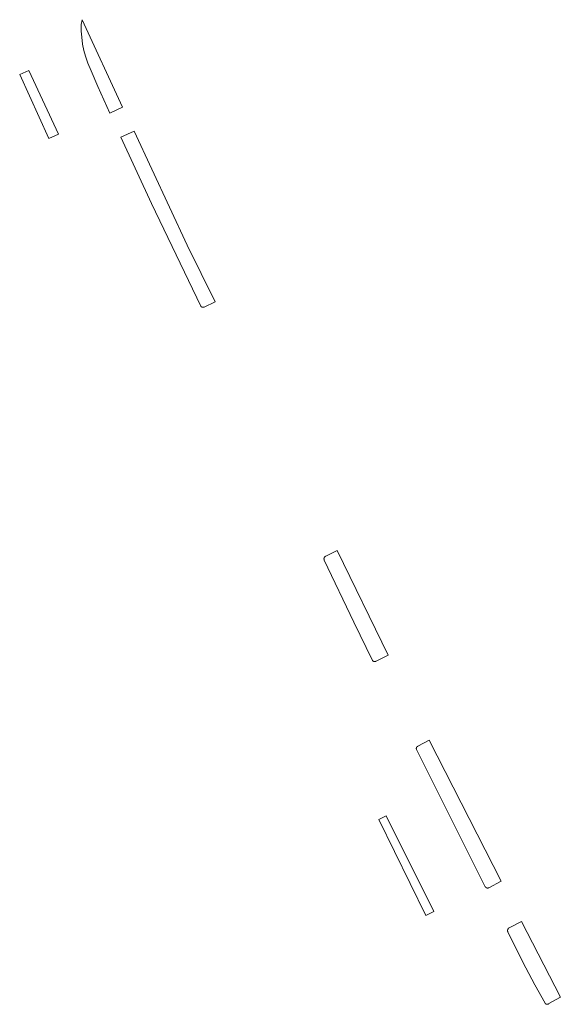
# Model space of a CAD drawing. Extents: x 212171 to 228808, y 571701 to 593093.
# Tile 86 of 97: x 224176 to 224240, y 588224 to 588340. Entities that reach past the tile are written whole.
import ezdxf

# ---------------------------------------------------------------- set-up
doc = ezdxf.new("R2010")
doc.units = 0
doc.layers.add('016 Alles planjaar 2023', color=72, linetype='Continuous', lineweight=20, true_color=0x1e90ff)

msp = doc.modelspace()

# ---------------------------------------------------------------- hatches: boundary and pattern name
at = {"layer": '016 Alles planjaar 2023', "true_color": 0x1e90ff}
h = msp.add_hatch(dxfattribs=at)
h.set_pattern_fill('DQ_CLEAR', color=72, style=0)
h.set_pattern_definition([])
h.paths.add_polyline_path([(224183.02, 588340.25), (224182.92, 588339.67), (224182.91, 588338.9), (224182.97, 588338.17), (224183.08, 588337.37), (224183.23, 588336.59), (224183.42, 588335.92), (224183.71, 588335.12), (224184.08, 588334.18), (224184.87, 588332.34), (224186.29, 588329.19), (224187.79, 588329.91), (224183.02, 588340.25)])
h = msp.add_hatch(dxfattribs=at)
h.set_pattern_fill('DQ_CLEAR', color=72, style=0)
h.set_pattern_definition([])
h.paths.add_polyline_path([(224180.21, 588326.7), (224176.71, 588334.23), (224175.64, 588333.77), (224179.1, 588326.18), (224180.21, 588326.7)])
h = msp.add_hatch(dxfattribs=at)
h.set_pattern_fill('DQ_CLEAR', color=72, style=0)
h.set_pattern_definition([])
h.paths.add_polyline_path([(224187.61, 588326.34), (224191.23, 588318.51), (224197.04, 588306.36), (224197.05, 588306.35), (224197.05, 588306.35), (224197.05, 588306.34), (224197.06, 588306.34), (224197.06, 588306.33), (224197.07, 588306.33), (224197.07, 588306.32), (224197.07, 588306.32), (224197.08, 588306.32), (224197.08, 588306.31), (224197.09, 588306.31), (224197.09, 588306.3), (224197.1, 588306.3), (224197.1, 588306.3), (224197.11, 588306.29), (224197.11, 588306.29), (224197.12, 588306.29), (224197.12, 588306.28), (224197.13, 588306.28), (224197.13, 588306.28), (224197.14, 588306.27), (224197.14, 588306.27), (224197.15, 588306.27), (224197.15, 588306.26), (224197.16, 588306.26), (224197.16, 588306.26), (224197.17, 588306.25), (224197.17, 588306.25), (224197.18, 588306.25), (224197.18, 588306.25), (224197.19, 588306.24), (224197.19, 588306.24), (224197.2, 588306.24), (224197.21, 588306.24), (224197.21, 588306.24), (224197.22, 588306.23), (224197.22, 588306.23), (224197.23, 588306.23), (224197.23, 588306.23), (224197.24, 588306.23), (224197.25, 588306.23), (224197.25, 588306.23), (224197.26, 588306.22), (224197.26, 588306.22), (224197.27, 588306.22), (224197.28, 588306.22), (224197.28, 588306.22), (224197.29, 588306.22), (224197.29, 588306.22), (224197.3, 588306.22), (224197.3, 588306.22), (224197.31, 588306.22), (224197.32, 588306.22), (224197.32, 588306.22), (224197.33, 588306.22), (224197.33, 588306.22), (224197.34, 588306.22), (224197.35, 588306.22), (224197.35, 588306.22), (224197.36, 588306.22), (224197.36, 588306.22), (224197.37, 588306.22), (224197.38, 588306.22), (224197.38, 588306.22), (224197.39, 588306.22), (224197.39, 588306.22), (224197.4, 588306.23), (224197.41, 588306.23), (224197.41, 588306.23), (224197.42, 588306.23), (224197.42, 588306.23), (224197.43, 588306.23), (224197.43, 588306.23), (224197.44, 588306.24), (224197.45, 588306.24), (224197.45, 588306.24), (224197.46, 588306.24), (224197.46, 588306.24), (224197.47, 588306.25), (224197.47, 588306.25), (224198.74, 588306.86), (224195.46, 588313.58), (224189.17, 588327.05), (224187.61, 588326.34)])
h = msp.add_hatch(dxfattribs=at)
h.set_pattern_fill('DQ_CLEAR', color=72, style=0)
h.set_pattern_definition([])
h.paths.add_polyline_path([(224211.66, 588276.3), (224215.17, 588268.95), (224217.34, 588264.44), (224217.35, 588264.44), (224217.35, 588264.43), (224217.35, 588264.43), (224217.36, 588264.42), (224217.36, 588264.42), (224217.36, 588264.42), (224217.37, 588264.41), (224217.37, 588264.41), (224217.37, 588264.4), (224217.38, 588264.4), (224217.38, 588264.4), (224217.38, 588264.39), (224217.39, 588264.39), (224217.39, 588264.38), (224217.39, 588264.38), (224217.4, 588264.38), (224217.4, 588264.37), (224217.41, 588264.37), (224217.41, 588264.37), (224217.42, 588264.36), (224217.42, 588264.36), (224217.42, 588264.36), (224217.43, 588264.35), (224217.43, 588264.35), (224217.44, 588264.35), (224217.44, 588264.34), (224217.45, 588264.34), (224217.45, 588264.34), (224217.45, 588264.34), (224217.46, 588264.33), (224217.46, 588264.33), (224217.47, 588264.33), (224217.47, 588264.33), (224217.48, 588264.32), (224217.48, 588264.32), (224217.49, 588264.32), (224217.49, 588264.32), (224217.5, 588264.32), (224217.5, 588264.31), (224217.51, 588264.31), (224217.51, 588264.31), (224217.52, 588264.31), (224217.52, 588264.31), (224217.53, 588264.31), (224217.53, 588264.3), (224217.54, 588264.3), (224217.54, 588264.3), (224217.55, 588264.3), (224217.55, 588264.3), (224217.56, 588264.3), (224217.57, 588264.3), (224217.57, 588264.3), (224217.58, 588264.3), (224217.58, 588264.3), (224217.59, 588264.29), (224217.59, 588264.29), (224217.6, 588264.29), (224217.6, 588264.29), (224217.61, 588264.29), (224217.61, 588264.29), (224217.62, 588264.29), (224217.62, 588264.29), (224217.63, 588264.29), (224217.63, 588264.29), (224217.64, 588264.29), (224217.64, 588264.29), (224217.65, 588264.3), (224217.66, 588264.3), (224217.66, 588264.3), (224217.67, 588264.3), (224217.67, 588264.3), (224217.68, 588264.3), (224217.68, 588264.3), (224217.69, 588264.3), (224217.69, 588264.3), (224217.7, 588264.3), (224217.7, 588264.31), (224217.71, 588264.31), (224217.71, 588264.31), (224217.72, 588264.31), (224217.72, 588264.31), (224217.73, 588264.31), (224217.73, 588264.32), (224217.74, 588264.32), (224217.74, 588264.32), (224217.75, 588264.32), (224217.75, 588264.32), (224217.76, 588264.33), (224217.76, 588264.33), (224217.77, 588264.33), (224217.77, 588264.33), (224217.78, 588264.34), (224217.78, 588264.34), (224217.79, 588264.34), (224217.79, 588264.34), (224217.79, 588264.35), (224217.8, 588264.35), (224217.8, 588264.35), (224219.23, 588265.07), (224213.18, 588277.43), (224211.82, 588276.77), (224211.82, 588276.76), (224211.81, 588276.76), (224211.81, 588276.76), (224211.8, 588276.76), (224211.8, 588276.75), (224211.79, 588276.75), (224211.79, 588276.75), (224211.78, 588276.74), (224211.78, 588276.74), (224211.77, 588276.74), (224211.77, 588276.73), (224211.76, 588276.73), (224211.76, 588276.73), (224211.75, 588276.72), (224211.75, 588276.72), (224211.74, 588276.71), (224211.74, 588276.71), (224211.74, 588276.71), (224211.73, 588276.7), (224211.73, 588276.7), (224211.72, 588276.69), (224211.72, 588276.69), (224211.71, 588276.69), (224211.71, 588276.68), (224211.71, 588276.68), (224211.7, 588276.67), (224211.7, 588276.67), (224211.7, 588276.66), (224211.69, 588276.66), (224211.69, 588276.65), (224211.69, 588276.65), (224211.68, 588276.64), (224211.68, 588276.64), (224211.68, 588276.63), (224211.67, 588276.63), (224211.67, 588276.62), (224211.67, 588276.62), (224211.66, 588276.61), (224211.66, 588276.61), (224211.66, 588276.6), (224211.66, 588276.6), (224211.65, 588276.59), (224211.65, 588276.59), (224211.65, 588276.58), (224211.65, 588276.58), (224211.65, 588276.57), (224211.64, 588276.57), (224211.64, 588276.56), (224211.64, 588276.55), (224211.64, 588276.55), (224211.64, 588276.54), (224211.63, 588276.54), (224211.63, 588276.53), (224211.63, 588276.53), (224211.63, 588276.52), (224211.63, 588276.51), (224211.63, 588276.51), (224211.63, 588276.5), (224211.63, 588276.5), (224211.63, 588276.49), (224211.63, 588276.49), (224211.62, 588276.48), (224211.62, 588276.47), (224211.62, 588276.47), (224211.62, 588276.46), (224211.62, 588276.46), (224211.62, 588276.45), (224211.62, 588276.44), (224211.62, 588276.44), (224211.62, 588276.43), (224211.62, 588276.43), (224211.62, 588276.42), (224211.63, 588276.42), (224211.63, 588276.41), (224211.63, 588276.4), (224211.63, 588276.4), (224211.63, 588276.39), (224211.63, 588276.39), (224211.63, 588276.38), (224211.63, 588276.37), (224211.63, 588276.37), (224211.63, 588276.36), (224211.64, 588276.36), (224211.64, 588276.35), (224211.64, 588276.35), (224211.64, 588276.34), (224211.64, 588276.33), (224211.64, 588276.33), (224211.65, 588276.32), (224211.65, 588276.32), (224211.65, 588276.31), (224211.65, 588276.31), (224211.66, 588276.3), (224211.66, 588276.3)])
h = msp.add_hatch(dxfattribs=at)
h.set_pattern_fill('DQ_CLEAR', color=72, style=0)
h.set_pattern_definition([])
h.paths.add_polyline_path([(224224.07, 588255), (224222.72, 588254.28), (224222.71, 588254.28), (224222.71, 588254.28), (224222.7, 588254.28), (224222.7, 588254.27), (224222.7, 588254.27), (224222.69, 588254.27), (224222.69, 588254.27), (224222.68, 588254.27), (224222.68, 588254.26), (224222.68, 588254.26), (224222.67, 588254.26), (224222.67, 588254.26), (224222.66, 588254.25), (224222.66, 588254.25), (224222.66, 588254.25), (224222.65, 588254.24), (224222.65, 588254.24), (224222.64, 588254.24), (224222.64, 588254.23), (224222.64, 588254.23), (224222.63, 588254.23), (224222.63, 588254.23), (224222.63, 588254.22), (224222.62, 588254.22), (224222.62, 588254.22), (224222.62, 588254.21), (224222.61, 588254.21), (224222.61, 588254.2), (224222.61, 588254.2), (224222.6, 588254.2), (224222.6, 588254.19), (224222.6, 588254.19), (224222.6, 588254.19), (224222.59, 588254.18), (224222.59, 588254.18), (224222.59, 588254.17), (224222.59, 588254.17), (224222.58, 588254.17), (224222.58, 588254.16), (224222.58, 588254.16), (224222.58, 588254.15), (224222.57, 588254.15), (224222.57, 588254.15), (224222.57, 588254.14), (224222.57, 588254.14), (224222.57, 588254.13), (224222.56, 588254.13), (224222.56, 588254.12), (224222.56, 588254.12), (224222.56, 588254.12), (224222.56, 588254.11), (224222.56, 588254.11), (224222.55, 588254.1), (224222.55, 588254.1), (224222.55, 588254.09), (224222.55, 588254.09), (224222.55, 588254.08), (224222.55, 588254.08), (224222.55, 588254.07), (224222.55, 588254.07), (224222.55, 588254.06), (224222.55, 588254.06), (224222.54, 588254.06), (224222.54, 588254.05), (224222.54, 588254.05), (224222.54, 588254.04), (224222.54, 588254.04), (224222.54, 588254.03), (224222.54, 588254.03), (224222.54, 588254.02), (224222.54, 588254.02), (224222.54, 588254.01), (224222.54, 588254.01), (224222.54, 588254), (224222.54, 588254), (224222.54, 588253.99), (224222.54, 588253.99), (224222.54, 588253.98), (224222.55, 588253.98), (224222.55, 588253.98), (224222.55, 588253.97), (224222.55, 588253.97), (224222.55, 588253.96), (224222.55, 588253.96), (224222.55, 588253.95), (224222.55, 588253.95), (224222.55, 588253.94), (224222.55, 588253.94), (224222.56, 588253.93), (224222.56, 588253.93), (224222.56, 588253.93), (224222.56, 588253.92), (224222.56, 588253.92), (224222.56, 588253.91), (224222.57, 588253.91), (224222.57, 588253.9), (224222.57, 588253.9), (224222.57, 588253.89), (224222.57, 588253.89), (224222.58, 588253.89), (224222.58, 588253.88), (224230.7, 588237.66), (224230.71, 588237.65), (224230.71, 588237.65), (224230.71, 588237.65), (224230.71, 588237.64), (224230.72, 588237.64), (224230.72, 588237.63), (224230.72, 588237.63), (224230.72, 588237.62), (224230.73, 588237.62), (224230.73, 588237.62), (224230.73, 588237.61), (224230.74, 588237.61), (224230.74, 588237.61), (224230.74, 588237.6), (224230.75, 588237.6), (224230.75, 588237.59), (224230.75, 588237.59), (224230.75, 588237.59), (224230.76, 588237.58), (224230.76, 588237.58), (224230.77, 588237.58), (224230.77, 588237.57), (224230.77, 588237.57), (224230.78, 588237.57), (224230.78, 588237.56), (224230.78, 588237.56), (224230.79, 588237.56), (224230.79, 588237.55), (224230.79, 588237.55), (224230.8, 588237.55), (224230.8, 588237.55), (224230.81, 588237.54), (224230.81, 588237.54), (224230.82, 588237.54), (224230.82, 588237.54), (224230.82, 588237.53), (224230.83, 588237.53), (224230.83, 588237.53), (224230.84, 588237.53), (224230.84, 588237.52), (224230.85, 588237.52), (224230.85, 588237.52), (224230.85, 588237.52), (224230.86, 588237.52), (224230.86, 588237.52), (224230.87, 588237.51), (224230.87, 588237.51), (224230.88, 588237.51), (224230.88, 588237.51), (224230.89, 588237.51), (224230.89, 588237.51), (224230.9, 588237.51), (224230.9, 588237.5), (224230.9, 588237.5), (224230.91, 588237.5), (224230.91, 588237.5), (224230.92, 588237.5), (224230.92, 588237.5), (224230.93, 588237.5), (224230.93, 588237.5), (224230.94, 588237.5), (224230.94, 588237.5), (224230.95, 588237.5), (224230.95, 588237.5), (224230.96, 588237.5), (224230.96, 588237.5), (224230.97, 588237.5), (224230.97, 588237.5), (224230.98, 588237.5), (224230.98, 588237.5), (224230.99, 588237.5), (224230.99, 588237.5), (224231, 588237.5), (224231, 588237.5), (224231.01, 588237.5), (224231.01, 588237.5), (224231.02, 588237.5), (224231.02, 588237.5), (224231.02, 588237.5), (224231.03, 588237.5), (224231.03, 588237.5), (224231.04, 588237.51), (224231.04, 588237.51), (224231.05, 588237.51), (224231.05, 588237.51), (224231.06, 588237.51), (224231.06, 588237.51), (224231.07, 588237.51), (224231.07, 588237.52), (224231.08, 588237.52), (224231.08, 588237.52), (224231.08, 588237.52), (224231.09, 588237.52), (224231.09, 588237.53), (224231.1, 588237.53), (224231.1, 588237.53), (224231.11, 588237.53), (224231.11, 588237.54), (224231.11, 588237.54), (224231.12, 588237.54), (224231.12, 588237.54), (224232.57, 588238.31), (224224.07, 588255)])
h = msp.add_hatch(dxfattribs=at)
h.set_pattern_fill('DQ_CLEAR', color=72, style=0)
h.set_pattern_definition([])
h.paths.add_polyline_path([(224224.63, 588234.74), (224218.99, 588246.04), (224218.1, 588245.6), (224223.68, 588234.27), (224224.63, 588234.74)])
h = msp.add_hatch(dxfattribs=at)
h.set_pattern_fill('DQ_CLEAR', color=72, style=0)
h.set_pattern_definition([])
h.paths.add_polyline_path([(224233.5, 588232.79), (224233.49, 588232.78), (224233.49, 588232.78), (224233.48, 588232.78), (224233.48, 588232.77), (224233.47, 588232.77), (224233.47, 588232.76), (224233.46, 588232.76), (224233.46, 588232.75), (224233.45, 588232.75), (224233.45, 588232.74), (224233.44, 588232.74), (224233.44, 588232.73), (224233.43, 588232.73), (224233.43, 588232.72), (224233.43, 588232.72), (224233.42, 588232.71), (224233.42, 588232.71), (224233.41, 588232.7), (224233.41, 588232.7), (224233.41, 588232.69), (224233.4, 588232.69), (224233.4, 588232.68), (224233.4, 588232.68), (224233.39, 588232.67), (224233.39, 588232.66), (224233.39, 588232.66), (224233.38, 588232.65), (224233.38, 588232.65), (224233.38, 588232.64), (224233.37, 588232.63), (224233.37, 588232.63), (224233.37, 588232.62), (224233.37, 588232.62), (224233.36, 588232.61), (224233.36, 588232.6), (224233.36, 588232.6), (224233.36, 588232.59), (224233.35, 588232.59), (224233.35, 588232.58), (224233.35, 588232.57), (224233.35, 588232.57), (224233.35, 588232.56), (224233.35, 588232.55), (224233.34, 588232.55), (224233.34, 588232.54), (224233.34, 588232.53), (224233.34, 588232.53), (224233.34, 588232.52), (224233.34, 588232.51), (224233.34, 588232.51), (224233.34, 588232.5), (224233.34, 588232.49), (224233.34, 588232.49), (224233.34, 588232.48), (224233.34, 588232.47), (224233.34, 588232.47), (224233.34, 588232.46), (224233.34, 588232.45), (224233.34, 588232.45), (224233.34, 588232.44), (224233.34, 588232.43), (224233.34, 588232.43), (224233.34, 588232.42), (224233.34, 588232.41), (224233.34, 588232.41), (224233.34, 588232.4), (224233.34, 588232.39), (224233.34, 588232.39), (224233.35, 588232.38), (224233.35, 588232.38), (224233.35, 588232.37), (224233.35, 588232.36), (224233.35, 588232.36), (224233.35, 588232.35), (224233.36, 588232.34), (224233.36, 588232.34), (224233.36, 588232.33), (224233.36, 588232.32), (224233.36, 588232.32), (224233.37, 588232.31), (224233.37, 588232.31), (224235.12, 588228.72), (224236.56, 588226.06), (224237.77, 588223.89), (224237.77, 588223.89), (224237.77, 588223.88), (224237.78, 588223.88), (224237.78, 588223.88), (224237.78, 588223.87), (224237.78, 588223.87), (224237.79, 588223.86), (224237.79, 588223.86), (224237.79, 588223.86), (224237.79, 588223.85), (224237.8, 588223.85), (224237.8, 588223.85), (224237.8, 588223.84), (224237.81, 588223.84), (224237.81, 588223.84), (224237.81, 588223.83), (224237.82, 588223.83), (224237.82, 588223.83), (224237.82, 588223.82), (224237.83, 588223.82), (224237.83, 588223.82), (224237.84, 588223.81), (224237.84, 588223.81), (224237.84, 588223.81), (224237.85, 588223.8), (224237.85, 588223.8), (224237.85, 588223.8), (224237.86, 588223.8), (224237.86, 588223.79), (224237.87, 588223.79), (224237.87, 588223.79), (224237.87, 588223.78), (224237.88, 588223.78), (224237.88, 588223.78), (224237.89, 588223.78), (224237.89, 588223.78), (224237.9, 588223.77), (224237.9, 588223.77), (224237.9, 588223.77), (224237.91, 588223.77), (224237.91, 588223.77), (224237.92, 588223.76), (224237.92, 588223.76), (224237.93, 588223.76), (224237.93, 588223.76), (224237.94, 588223.76), (224237.94, 588223.76), (224237.95, 588223.76), (224237.95, 588223.75), (224237.95, 588223.75), (224237.96, 588223.75), (224237.96, 588223.75), (224237.97, 588223.75), (224237.97, 588223.75), (224237.98, 588223.75), (224237.98, 588223.75), (224237.99, 588223.75), (224237.99, 588223.75), (224238, 588223.75), (224238, 588223.75), (224238.01, 588223.75), (224238.01, 588223.75), (224238.02, 588223.75), (224238.02, 588223.75), (224238.03, 588223.75), (224238.03, 588223.75), (224238.04, 588223.75), (224238.04, 588223.75), (224238.05, 588223.75), (224238.05, 588223.75), (224238.06, 588223.75), (224238.06, 588223.75), (224238.06, 588223.75), (224238.07, 588223.75), (224238.07, 588223.75), (224238.08, 588223.75), (224238.08, 588223.75), (224238.09, 588223.75), (224238.09, 588223.76), (224238.1, 588223.76), (224238.1, 588223.76), (224238.11, 588223.76), (224238.11, 588223.76), (224238.12, 588223.76), (224238.12, 588223.76), (224238.12, 588223.77), (224238.13, 588223.77), (224238.13, 588223.77), (224238.14, 588223.77), (224238.14, 588223.77), (224238.15, 588223.78), (224238.15, 588223.78), (224238.16, 588223.78), (224238.16, 588223.78), (224238.16, 588223.78), (224238.17, 588223.79), (224238.17, 588223.79), (224238.18, 588223.79), (224238.18, 588223.79), (224238.18, 588223.8), (224238.19, 588223.8), (224238.19, 588223.8), (224238.2, 588223.81), (224238.2, 588223.81), (224238.2, 588223.81), (224238.21, 588223.82), (224238.21, 588223.82), (224238.21, 588223.82), (224238.22, 588223.82), (224238.22, 588223.83), (224239.57, 588224.6), (224234.98, 588233.56), (224233.5, 588232.79)])

# ---------------------------------------------------------------- linework, layer by layer
at = {"layer": '016 Alles planjaar 2023', "color": 14, "true_color": 0x004000}
for points in [[(224183.02, 588340.25), (224182.92, 588339.67), (224182.91, 588338.9), (224182.97, 588338.17), (224183.08, 588337.37), (224183.23, 588336.59), (224183.42, 588335.92), (224183.71, 588335.12), (224184.08, 588334.18), (224184.87, 588332.34), (224186.29, 588329.19), (224187.79, 588329.91), (224183.02, 588340.25)], [(224180.21, 588326.7), (224176.71, 588334.23), (224175.64, 588333.77), (224179.1, 588326.18), (224180.21, 588326.7)], [(224187.61, 588326.34), (224191.23, 588318.51), (224197.04, 588306.36), (224197.05, 588306.35), (224197.05, 588306.35), (224197.05, 588306.34), (224197.06, 588306.34), (224197.06, 588306.33), (224197.07, 588306.33), (224197.07, 588306.32), (224197.07, 588306.32), (224197.08, 588306.32), (224197.08, 588306.31), (224197.09, 588306.31), (224197.09, 588306.3), (224197.1, 588306.3), (224197.1, 588306.3), (224197.11, 588306.29), (224197.11, 588306.29), (224197.12, 588306.29), (224197.12, 588306.28), (224197.13, 588306.28), (224197.13, 588306.28), (224197.14, 588306.27), (224197.14, 588306.27), (224197.15, 588306.27), (224197.15, 588306.26), (224197.16, 588306.26), (224197.16, 588306.26), (224197.17, 588306.25), (224197.17, 588306.25), (224197.18, 588306.25), (224197.18, 588306.25), (224197.19, 588306.24), (224197.19, 588306.24), (224197.2, 588306.24), (224197.21, 588306.24), (224197.21, 588306.24), (224197.22, 588306.23), (224197.22, 588306.23), (224197.23, 588306.23), (224197.23, 588306.23), (224197.24, 588306.23), (224197.25, 588306.23), (224197.25, 588306.23), (224197.26, 588306.22), (224197.26, 588306.22), (224197.27, 588306.22), (224197.28, 588306.22), (224197.28, 588306.22), (224197.29, 588306.22), (224197.29, 588306.22), (224197.3, 588306.22), (224197.3, 588306.22), (224197.31, 588306.22), (224197.32, 588306.22), (224197.32, 588306.22), (224197.33, 588306.22), (224197.33, 588306.22), (224197.34, 588306.22), (224197.35, 588306.22), (224197.35, 588306.22), (224197.36, 588306.22), (224197.36, 588306.22), (224197.37, 588306.22), (224197.38, 588306.22), (224197.38, 588306.22), (224197.39, 588306.22), (224197.39, 588306.22), (224197.4, 588306.23), (224197.41, 588306.23), (224197.41, 588306.23), (224197.42, 588306.23), (224197.42, 588306.23), (224197.43, 588306.23), (224197.43, 588306.23), (224197.44, 588306.24), (224197.45, 588306.24), (224197.45, 588306.24), (224197.46, 588306.24), (224197.46, 588306.24), (224197.47, 588306.25), (224197.47, 588306.25), (224198.74, 588306.86), (224195.46, 588313.58), (224189.17, 588327.05), (224187.61, 588326.34)], [(224211.66, 588276.3), (224215.17, 588268.95), (224217.34, 588264.44), (224217.35, 588264.44), (224217.35, 588264.43), (224217.35, 588264.43), (224217.36, 588264.42), (224217.36, 588264.42), (224217.36, 588264.42), (224217.37, 588264.41), (224217.37, 588264.41), (224217.37, 588264.4), (224217.38, 588264.4), (224217.38, 588264.4), (224217.38, 588264.39), (224217.39, 588264.39), (224217.39, 588264.38), (224217.39, 588264.38), (224217.4, 588264.38), (224217.4, 588264.37), (224217.41, 588264.37), (224217.41, 588264.37), (224217.42, 588264.36), (224217.42, 588264.36), (224217.42, 588264.36), (224217.43, 588264.35), (224217.43, 588264.35), (224217.44, 588264.35), (224217.44, 588264.34), (224217.45, 588264.34), (224217.45, 588264.34), (224217.45, 588264.34), (224217.46, 588264.33), (224217.46, 588264.33), (224217.47, 588264.33), (224217.47, 588264.33), (224217.48, 588264.32), (224217.48, 588264.32), (224217.49, 588264.32), (224217.49, 588264.32), (224217.5, 588264.32), (224217.5, 588264.31), (224217.51, 588264.31), (224217.51, 588264.31), (224217.52, 588264.31), (224217.52, 588264.31), (224217.53, 588264.31), (224217.53, 588264.3), (224217.54, 588264.3), (224217.54, 588264.3), (224217.55, 588264.3), (224217.55, 588264.3), (224217.56, 588264.3), (224217.57, 588264.3), (224217.57, 588264.3), (224217.58, 588264.3), (224217.58, 588264.3), (224217.59, 588264.29), (224217.59, 588264.29), (224217.6, 588264.29), (224217.6, 588264.29), (224217.61, 588264.29), (224217.61, 588264.29), (224217.62, 588264.29), (224217.62, 588264.29), (224217.63, 588264.29), (224217.63, 588264.29), (224217.64, 588264.29), (224217.64, 588264.29), (224217.65, 588264.3), (224217.66, 588264.3), (224217.66, 588264.3), (224217.67, 588264.3), (224217.67, 588264.3), (224217.68, 588264.3), (224217.68, 588264.3), (224217.69, 588264.3), (224217.69, 588264.3), (224217.7, 588264.3), (224217.7, 588264.31), (224217.71, 588264.31), (224217.71, 588264.31), (224217.72, 588264.31), (224217.72, 588264.31), (224217.73, 588264.31), (224217.73, 588264.32), (224217.74, 588264.32), (224217.74, 588264.32), (224217.75, 588264.32), (224217.75, 588264.32), (224217.76, 588264.33), (224217.76, 588264.33), (224217.77, 588264.33), (224217.77, 588264.33), (224217.78, 588264.34), (224217.78, 588264.34), (224217.79, 588264.34), (224217.79, 588264.34), (224217.79, 588264.35), (224217.8, 588264.35), (224217.8, 588264.35), (224219.23, 588265.07), (224213.18, 588277.43), (224211.82, 588276.77), (224211.82, 588276.76), (224211.81, 588276.76), (224211.81, 588276.76), (224211.8, 588276.76), (224211.8, 588276.75), (224211.79, 588276.75), (224211.79, 588276.75), (224211.78, 588276.74), (224211.78, 588276.74), (224211.77, 588276.74), (224211.77, 588276.73), (224211.76, 588276.73), (224211.76, 588276.73), (224211.75, 588276.72), (224211.75, 588276.72), (224211.74, 588276.71), (224211.74, 588276.71), (224211.74, 588276.71), (224211.73, 588276.7), (224211.73, 588276.7), (224211.72, 588276.69), (224211.72, 588276.69), (224211.71, 588276.69), (224211.71, 588276.68), (224211.71, 588276.68), (224211.7, 588276.67), (224211.7, 588276.67), (224211.7, 588276.66), (224211.69, 588276.66), (224211.69, 588276.65), (224211.69, 588276.65), (224211.68, 588276.64), (224211.68, 588276.64), (224211.68, 588276.63), (224211.67, 588276.63), (224211.67, 588276.62), (224211.67, 588276.62), (224211.66, 588276.61), (224211.66, 588276.61), (224211.66, 588276.6), (224211.66, 588276.6), (224211.65, 588276.59), (224211.65, 588276.59), (224211.65, 588276.58), (224211.65, 588276.58), (224211.65, 588276.57), (224211.64, 588276.57), (224211.64, 588276.56), (224211.64, 588276.55), (224211.64, 588276.55), (224211.64, 588276.54), (224211.63, 588276.54), (224211.63, 588276.53), (224211.63, 588276.53), (224211.63, 588276.52), (224211.63, 588276.51), (224211.63, 588276.51), (224211.63, 588276.5), (224211.63, 588276.5), (224211.63, 588276.49), (224211.63, 588276.49), (224211.62, 588276.48), (224211.62, 588276.47), (224211.62, 588276.47), (224211.62, 588276.46), (224211.62, 588276.46), (224211.62, 588276.45), (224211.62, 588276.44), (224211.62, 588276.44), (224211.62, 588276.43), (224211.62, 588276.43), (224211.62, 588276.42), (224211.63, 588276.42), (224211.63, 588276.41), (224211.63, 588276.4), (224211.63, 588276.4), (224211.63, 588276.39), (224211.63, 588276.39), (224211.63, 588276.38), (224211.63, 588276.37), (224211.63, 588276.37), (224211.63, 588276.36), (224211.64, 588276.36), (224211.64, 588276.35), (224211.64, 588276.35), (224211.64, 588276.34), (224211.64, 588276.33), (224211.64, 588276.33), (224211.65, 588276.32), (224211.65, 588276.32), (224211.65, 588276.31), (224211.65, 588276.31), (224211.66, 588276.3), (224211.66, 588276.3)], [(224224.07, 588255), (224222.72, 588254.28), (224222.71, 588254.28), (224222.71, 588254.28), (224222.7, 588254.28), (224222.7, 588254.27), (224222.7, 588254.27), (224222.69, 588254.27), (224222.69, 588254.27), (224222.68, 588254.27), (224222.68, 588254.26), (224222.68, 588254.26), (224222.67, 588254.26), (224222.67, 588254.26), (224222.66, 588254.25), (224222.66, 588254.25), (224222.66, 588254.25), (224222.65, 588254.24), (224222.65, 588254.24), (224222.64, 588254.24), (224222.64, 588254.23), (224222.64, 588254.23), (224222.63, 588254.23), (224222.63, 588254.23), (224222.63, 588254.22), (224222.62, 588254.22), (224222.62, 588254.22), (224222.62, 588254.21), (224222.61, 588254.21), (224222.61, 588254.2), (224222.61, 588254.2), (224222.6, 588254.2), (224222.6, 588254.19), (224222.6, 588254.19), (224222.6, 588254.19), (224222.59, 588254.18), (224222.59, 588254.18), (224222.59, 588254.17), (224222.59, 588254.17), (224222.58, 588254.17), (224222.58, 588254.16), (224222.58, 588254.16), (224222.58, 588254.15), (224222.57, 588254.15), (224222.57, 588254.15), (224222.57, 588254.14), (224222.57, 588254.14), (224222.57, 588254.13), (224222.56, 588254.13), (224222.56, 588254.12), (224222.56, 588254.12), (224222.56, 588254.12), (224222.56, 588254.11), (224222.56, 588254.11), (224222.55, 588254.1), (224222.55, 588254.1), (224222.55, 588254.09), (224222.55, 588254.09), (224222.55, 588254.08), (224222.55, 588254.08), (224222.55, 588254.07), (224222.55, 588254.07), (224222.55, 588254.06), (224222.55, 588254.06), (224222.54, 588254.06), (224222.54, 588254.05), (224222.54, 588254.05), (224222.54, 588254.04), (224222.54, 588254.04), (224222.54, 588254.03), (224222.54, 588254.03), (224222.54, 588254.02), (224222.54, 588254.02), (224222.54, 588254.01), (224222.54, 588254.01), (224222.54, 588254), (224222.54, 588254), (224222.54, 588253.99), (224222.54, 588253.99), (224222.54, 588253.98), (224222.55, 588253.98), (224222.55, 588253.98), (224222.55, 588253.97), (224222.55, 588253.97), (224222.55, 588253.96), (224222.55, 588253.96), (224222.55, 588253.95), (224222.55, 588253.95), (224222.55, 588253.94), (224222.55, 588253.94), (224222.56, 588253.93), (224222.56, 588253.93), (224222.56, 588253.93), (224222.56, 588253.92), (224222.56, 588253.92), (224222.56, 588253.91), (224222.57, 588253.91), (224222.57, 588253.9), (224222.57, 588253.9), (224222.57, 588253.89), (224222.57, 588253.89), (224222.58, 588253.89), (224222.58, 588253.88), (224230.7, 588237.66), (224230.71, 588237.65), (224230.71, 588237.65), (224230.71, 588237.65), (224230.71, 588237.64), (224230.72, 588237.64), (224230.72, 588237.63), (224230.72, 588237.63), (224230.72, 588237.62), (224230.73, 588237.62), (224230.73, 588237.62), (224230.73, 588237.61), (224230.74, 588237.61), (224230.74, 588237.61), (224230.74, 588237.6), (224230.75, 588237.6), (224230.75, 588237.59), (224230.75, 588237.59), (224230.75, 588237.59), (224230.76, 588237.58), (224230.76, 588237.58), (224230.77, 588237.58), (224230.77, 588237.57), (224230.77, 588237.57), (224230.78, 588237.57), (224230.78, 588237.56), (224230.78, 588237.56), (224230.79, 588237.56), (224230.79, 588237.55), (224230.79, 588237.55), (224230.8, 588237.55), (224230.8, 588237.55), (224230.81, 588237.54), (224230.81, 588237.54), (224230.82, 588237.54), (224230.82, 588237.54), (224230.82, 588237.53), (224230.83, 588237.53), (224230.83, 588237.53), (224230.84, 588237.53), (224230.84, 588237.52), (224230.85, 588237.52), (224230.85, 588237.52), (224230.85, 588237.52), (224230.86, 588237.52), (224230.86, 588237.52), (224230.87, 588237.51), (224230.87, 588237.51), (224230.88, 588237.51), (224230.88, 588237.51), (224230.89, 588237.51), (224230.89, 588237.51), (224230.9, 588237.51), (224230.9, 588237.5), (224230.9, 588237.5), (224230.91, 588237.5), (224230.91, 588237.5), (224230.92, 588237.5), (224230.92, 588237.5), (224230.93, 588237.5), (224230.93, 588237.5), (224230.94, 588237.5), (224230.94, 588237.5), (224230.95, 588237.5), (224230.95, 588237.5), (224230.96, 588237.5), (224230.96, 588237.5), (224230.97, 588237.5), (224230.97, 588237.5), (224230.98, 588237.5), (224230.98, 588237.5), (224230.99, 588237.5), (224230.99, 588237.5), (224231, 588237.5), (224231, 588237.5), (224231.01, 588237.5), (224231.01, 588237.5), (224231.02, 588237.5), (224231.02, 588237.5), (224231.02, 588237.5), (224231.03, 588237.5), (224231.03, 588237.5), (224231.04, 588237.51), (224231.04, 588237.51), (224231.05, 588237.51), (224231.05, 588237.51), (224231.06, 588237.51), (224231.06, 588237.51), (224231.07, 588237.51), (224231.07, 588237.52), (224231.08, 588237.52), (224231.08, 588237.52), (224231.08, 588237.52), (224231.09, 588237.52), (224231.09, 588237.53), (224231.1, 588237.53), (224231.1, 588237.53), (224231.11, 588237.53), (224231.11, 588237.54), (224231.11, 588237.54), (224231.12, 588237.54), (224231.12, 588237.54), (224232.57, 588238.31), (224224.07, 588255)], [(224224.63, 588234.74), (224218.99, 588246.04), (224218.1, 588245.6), (224223.68, 588234.27), (224224.63, 588234.74)], [(224233.5, 588232.79), (224233.49, 588232.78), (224233.49, 588232.78), (224233.48, 588232.78), (224233.48, 588232.77), (224233.47, 588232.77), (224233.47, 588232.76), (224233.46, 588232.76), (224233.46, 588232.75), (224233.45, 588232.75), (224233.45, 588232.74), (224233.44, 588232.74), (224233.44, 588232.73), (224233.43, 588232.73), (224233.43, 588232.72), (224233.43, 588232.72), (224233.42, 588232.71), (224233.42, 588232.71), (224233.41, 588232.7), (224233.41, 588232.7), (224233.41, 588232.69), (224233.4, 588232.69), (224233.4, 588232.68), (224233.4, 588232.68), (224233.39, 588232.67), (224233.39, 588232.66), (224233.39, 588232.66), (224233.38, 588232.65), (224233.38, 588232.65), (224233.38, 588232.64), (224233.37, 588232.63), (224233.37, 588232.63), (224233.37, 588232.62), (224233.37, 588232.62), (224233.36, 588232.61), (224233.36, 588232.6), (224233.36, 588232.6), (224233.36, 588232.59), (224233.35, 588232.59), (224233.35, 588232.58), (224233.35, 588232.57), (224233.35, 588232.57), (224233.35, 588232.56), (224233.35, 588232.55), (224233.34, 588232.55), (224233.34, 588232.54), (224233.34, 588232.53), (224233.34, 588232.53), (224233.34, 588232.52), (224233.34, 588232.51), (224233.34, 588232.51), (224233.34, 588232.5), (224233.34, 588232.49), (224233.34, 588232.49), (224233.34, 588232.48), (224233.34, 588232.47), (224233.34, 588232.47), (224233.34, 588232.46), (224233.34, 588232.45), (224233.34, 588232.45), (224233.34, 588232.44), (224233.34, 588232.43), (224233.34, 588232.43), (224233.34, 588232.42), (224233.34, 588232.41), (224233.34, 588232.41), (224233.34, 588232.4), (224233.34, 588232.39), (224233.34, 588232.39), (224233.35, 588232.38), (224233.35, 588232.38), (224233.35, 588232.37), (224233.35, 588232.36), (224233.35, 588232.36), (224233.35, 588232.35), (224233.36, 588232.34), (224233.36, 588232.34), (224233.36, 588232.33), (224233.36, 588232.32), (224233.36, 588232.32), (224233.37, 588232.31), (224233.37, 588232.31), (224235.12, 588228.72), (224236.56, 588226.06), (224237.77, 588223.89), (224237.77, 588223.89), (224237.77, 588223.88), (224237.78, 588223.88), (224237.78, 588223.88), (224237.78, 588223.87), (224237.78, 588223.87), (224237.79, 588223.86), (224237.79, 588223.86), (224237.79, 588223.86), (224237.79, 588223.85), (224237.8, 588223.85), (224237.8, 588223.85), (224237.8, 588223.84), (224237.81, 588223.84), (224237.81, 588223.84), (224237.81, 588223.83), (224237.82, 588223.83), (224237.82, 588223.83), (224237.82, 588223.82), (224237.83, 588223.82), (224237.83, 588223.82), (224237.84, 588223.81), (224237.84, 588223.81), (224237.84, 588223.81), (224237.85, 588223.8), (224237.85, 588223.8), (224237.85, 588223.8), (224237.86, 588223.8), (224237.86, 588223.79), (224237.87, 588223.79), (224237.87, 588223.79), (224237.87, 588223.78), (224237.88, 588223.78), (224237.88, 588223.78), (224237.89, 588223.78), (224237.89, 588223.78), (224237.9, 588223.77), (224237.9, 588223.77), (224237.9, 588223.77), (224237.91, 588223.77), (224237.91, 588223.77), (224237.92, 588223.76), (224237.92, 588223.76), (224237.93, 588223.76), (224237.93, 588223.76), (224237.94, 588223.76), (224237.94, 588223.76), (224237.95, 588223.76), (224237.95, 588223.75), (224237.95, 588223.75), (224237.96, 588223.75), (224237.96, 588223.75), (224237.97, 588223.75), (224237.97, 588223.75), (224237.98, 588223.75), (224237.98, 588223.75), (224237.99, 588223.75), (224237.99, 588223.75), (224238, 588223.75), (224238, 588223.75), (224238.01, 588223.75), (224238.01, 588223.75), (224238.02, 588223.75), (224238.02, 588223.75), (224238.03, 588223.75), (224238.03, 588223.75), (224238.04, 588223.75), (224238.04, 588223.75), (224238.05, 588223.75), (224238.05, 588223.75), (224238.06, 588223.75), (224238.06, 588223.75), (224238.06, 588223.75), (224238.07, 588223.75), (224238.07, 588223.75), (224238.08, 588223.75), (224238.08, 588223.75), (224238.09, 588223.75), (224238.09, 588223.76), (224238.1, 588223.76), (224238.1, 588223.76), (224238.11, 588223.76), (224238.11, 588223.76), (224238.12, 588223.76), (224238.12, 588223.76), (224238.12, 588223.77), (224238.13, 588223.77), (224238.13, 588223.77), (224238.14, 588223.77), (224238.14, 588223.77), (224238.15, 588223.78), (224238.15, 588223.78), (224238.16, 588223.78), (224238.16, 588223.78), (224238.16, 588223.78), (224238.17, 588223.79), (224238.17, 588223.79), (224238.18, 588223.79), (224238.18, 588223.79), (224238.18, 588223.8), (224238.19, 588223.8), (224238.19, 588223.8), (224238.2, 588223.81), (224238.2, 588223.81), (224238.2, 588223.81), (224238.21, 588223.82), (224238.21, 588223.82), (224238.21, 588223.82), (224238.22, 588223.82), (224238.22, 588223.83), (224239.57, 588224.6), (224234.98, 588233.56), (224233.5, 588232.79)]]:
    msp.add_lwpolyline(points, close=True, dxfattribs=at)

doc.saveas('drawing.dxf')
